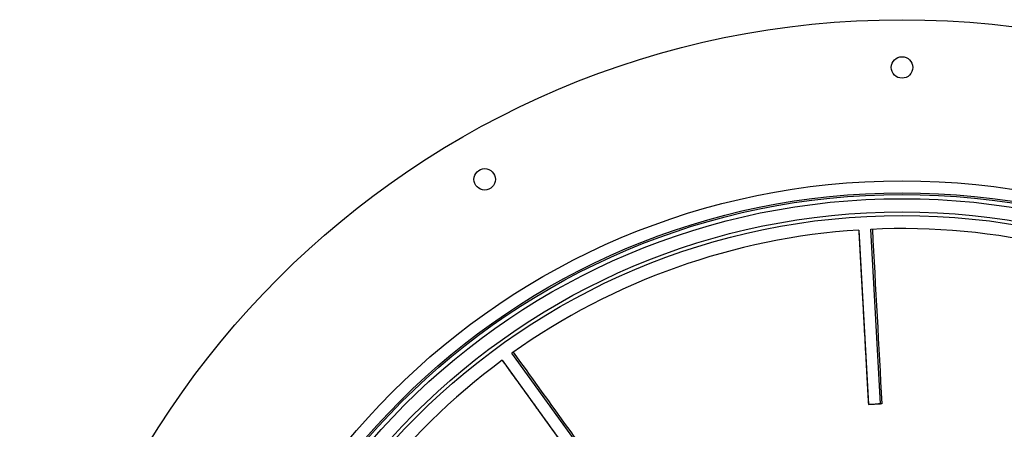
# Model space of a CAD drawing. Header units: millimetres. Extents: x 1834 to 3314, y 1697 to 3177.
# Tile 12 of 21: x 1834 to 2660, y 2834 to 3177. Entities that reach past the tile are written whole.
import ezdxf

# ---------------------------------------------------------------- set-up
doc = ezdxf.new("R2010")
doc.units = ezdxf.units.MM

msp = doc.modelspace()

# ---------------------------------------------------------------- linework, layer by layer
at = {"color": 7, "linetype": 'Continuous', "lineweight": 25}
for p, q in [((2537.64, 3001.22), (2545.77, 2855.02)), ((2555.86, 2855.58), (2547.73, 3001.78)), ((2238.59, 2892.06), (2324.47, 2773.46)), ((2332.65, 2779.38), (2246.77, 2897.98)), ((2545.77, 2855.02), (2555.86, 2855.58))]:
    msp.add_line(p, q, dxfattribs=at)
for centre, radius in [((2574, 2437.39), 740), ((2574, 3137.39), 9), ((2224, 3043.61), 9), ((2574, 2437.39), 605), ((2574, 2437.39), 595), ((2574, 2437.39), 593.6), ((2574, 2437.39), 590.07), ((2574, 2437.39), 579), ((2574, 2437.39), 576)]:
    msp.add_circle(centre, radius, dxfattribs=at)
for start, end in [(93.68887, 125.3919), (60.96159, 92.66463), (126.41614, 158.11917)]:
    msp.add_arc((2574, 2437.39), 565, start, end, dxfattribs=at)
for points in [[(2537.64, 3001.22), (2537.89, 2996.69), (2538.4, 2987.49), (2539.16, 2973.79), (2539.91, 2960.25), (2540.64, 2947.19), (2541.34, 2934.6), (2542.01, 2922.48), (2542.73, 2909.47), (2543.49, 2895.72), (2544.29, 2881.35), (2545.03, 2867.88), (2545.51, 2859.2), (2545.74, 2855.01)], [(2238.58, 2892.06), (2241.24, 2888.38), (2246.64, 2880.92), (2254.69, 2869.8), (2262.64, 2858.82), (2270.31, 2848.22), (2277.71, 2838.01), (2284.83, 2828.18), (2292.47, 2817.63), (2300.55, 2806.47), (2308.98, 2794.82), (2316.89, 2783.89), (2321.98, 2776.84), (2324.44, 2773.43)]]:
    msp.add_open_spline(points, degree=3, knots=[0, 0, 0, 0, 0.092913, 0.188686, 0.28124, 0.370576, 0.456693, 0.539593, 0.619274, 0.723581, 0.821805, 0.913944, 1, 1, 1, 1], dxfattribs=at)
for points in [[(2549.15, 3001.84), (2551.73, 2953.1), (2554.41, 2904.36), (2557.02, 2855.61)], [(2247.92, 2898.8), (2276.46, 2859.19), (2305.05, 2819.64), (2333.61, 2780.04)], [(2557.02, 2855.61), (2553.29, 2855.44), (2549.56, 2855.23), (2545.83, 2855)], [(2557.02, 2855.61), (2556.56, 2855.6), (2556.16, 2855.59), (2555.86, 2855.58)]]:
    msp.add_open_spline(points, degree=3, dxfattribs=at)

doc.saveas('drawing.dxf')
